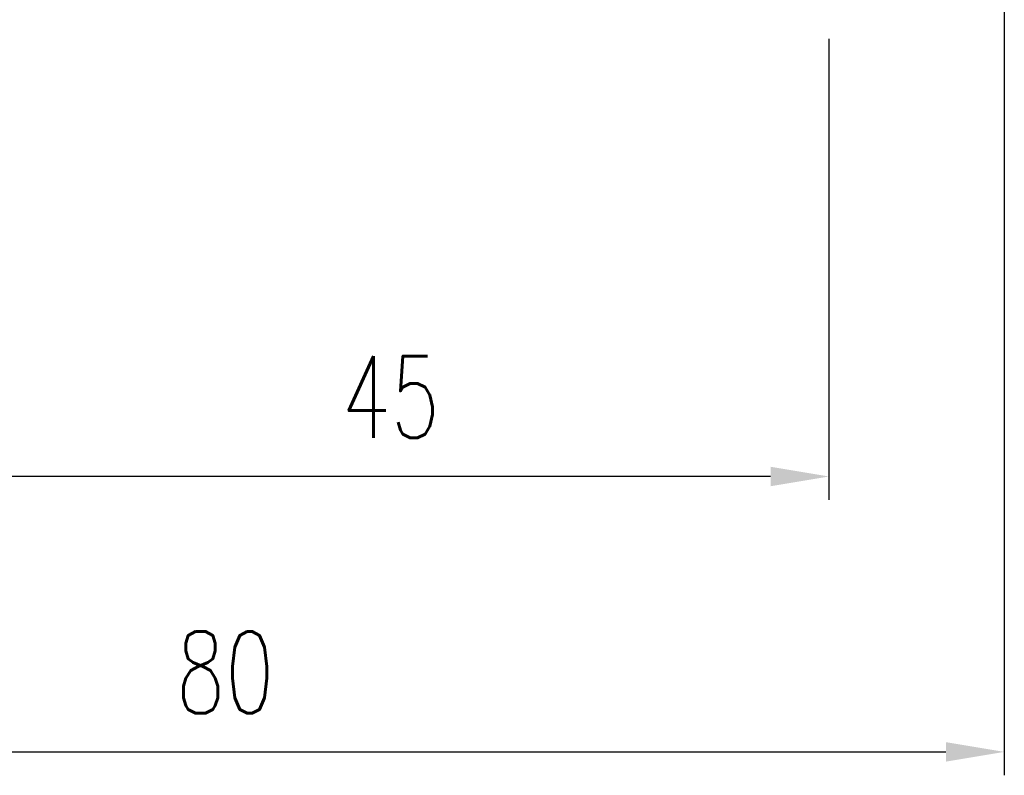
# Model space of a CAD drawing. Header units: millimetres. Extents: x -76 to 217, y -80 to 94.
# Tile 3 of 57: x 143 to 194, y -80 to -41. Entities that reach past the tile are written whole.
import ezdxf

# ---------------------------------------------------------------- set-up
doc = ezdxf.new("R2010")
doc.units = ezdxf.units.MM
doc.layers.add('DIM', color=4, linetype='Continuous')
doc.styles.add('DIM-7', font='SIMPLEX.shx', dxfattribs={"width": 0.7, "bigfont": 'chineset.shx'})
doc.dimstyles.new('CNS', dxfattribs={"dimtxt": 3.5, "dimasz": 2.5, "dimexe": 1, "dimexo": 1.5, "dimgap": 0.09, "dimtad": 0, "dimdsep": 46, "dimtxsty": 'DIM-7', "dimcen": 0.09, "dimclrd": 1, "dimclre": 1, "dimclrt": 4, "dimadec": 0, "dimazin": 0, "dimtfac": 1, "dimtix": 1, "dimtmove": 2, "dimatfit": 3, "dimfxl": 1, "dimtvp": 0.971429, "dimtolj": 1, "dimarcsym": 0})

# ---------------------------------------------------------------- blocks, each defined once
blk = doc.blocks.new('*D7')
at = {"layer": 'DEFPOINTS', "color": 0}
for p in [(184.725, -40), (139.726, -52.5), (139.726, -64.25)]:
    blk.add_point(p, dxfattribs=at)
at = {"layer": 'DIM', "color": 7, "lineweight": -2}
for p, q in [((184.725, -41.8), (184.725, -65.45)), ((139.726, -54.3), (139.726, -65.45)), ((181.725, -64.25), (142.726, -64.25))]:
    blk.add_line(p, q, dxfattribs=at)
at = {"layer": 'DIM', "color": 7}
for points in [[(142.726, -63.75), (142.726, -64.75), (139.726, -64.25)], [(181.725, -63.75), (181.725, -64.75), (184.725, -64.25)]]:
    blk.add_solid(points, dxfattribs=at)
at = {"layer": 'DIM', "color": 7, "insert": (162.225, -60.17), "char_height": 4.2, "attachment_point": 5, "style": 'DIM-7'}
blk.add_mtext('\\A1;45', dxfattribs=at)
blk = doc.blocks.new('*D8')
at = {"layer": 'DEFPOINTS', "color": 0}
for p in [(193.725, -24.3), (113.725, -32.75), (193.725, -78.381)]:
    blk.add_point(p, dxfattribs=at)
at = {"layer": 'DIM', "color": 7, "lineweight": -2}
for p, q in [((193.725, -26.1), (193.725, -79.581)), ((113.725, -34.55), (113.725, -79.581)), ((116.725, -78.381), (190.725, -78.381))]:
    blk.add_line(p, q, dxfattribs=at)
at = {"layer": 'DIM', "color": 7}
for points in [[(116.725, -77.881), (116.725, -78.881), (113.725, -78.381)], [(190.725, -77.881), (190.725, -78.881), (193.725, -78.381)]]:
    blk.add_solid(points, dxfattribs=at)
at = {"layer": 'DIM', "color": 7, "insert": (153.725, -74.301), "char_height": 4.2, "attachment_point": 5, "style": 'DIM-7'}
blk.add_mtext('\\A1;80', dxfattribs=at)

msp = doc.modelspace()

# ---------------------------------------------------------------- dimensions: what is measured, and where the dimension line sits
at = {"layer": 'DIM', "color": 7}
for base, p1, p2, picture, middle in [((193.725, -78.381), (113.725, -32.75), (193.725, -24.3), '*D8', (153.725, -74.301)), ((139.726, -64.25), (184.725, -40), (139.726, -52.5), '*D7', (162.225, -60.17))]:
    dim = msp.add_linear_dim(base=base, p1=p1, p2=p2, dimstyle='CNS', override={"dimscale": 1.2, "dimclrd": 7, "dimclre": 7, "dimclrt": 7}, dxfattribs=at)
    dim.commit()
    dim.dimension.update_dxf_attribs({"geometry": picture, "text_midpoint": middle})

doc.saveas('drawing.dxf')
